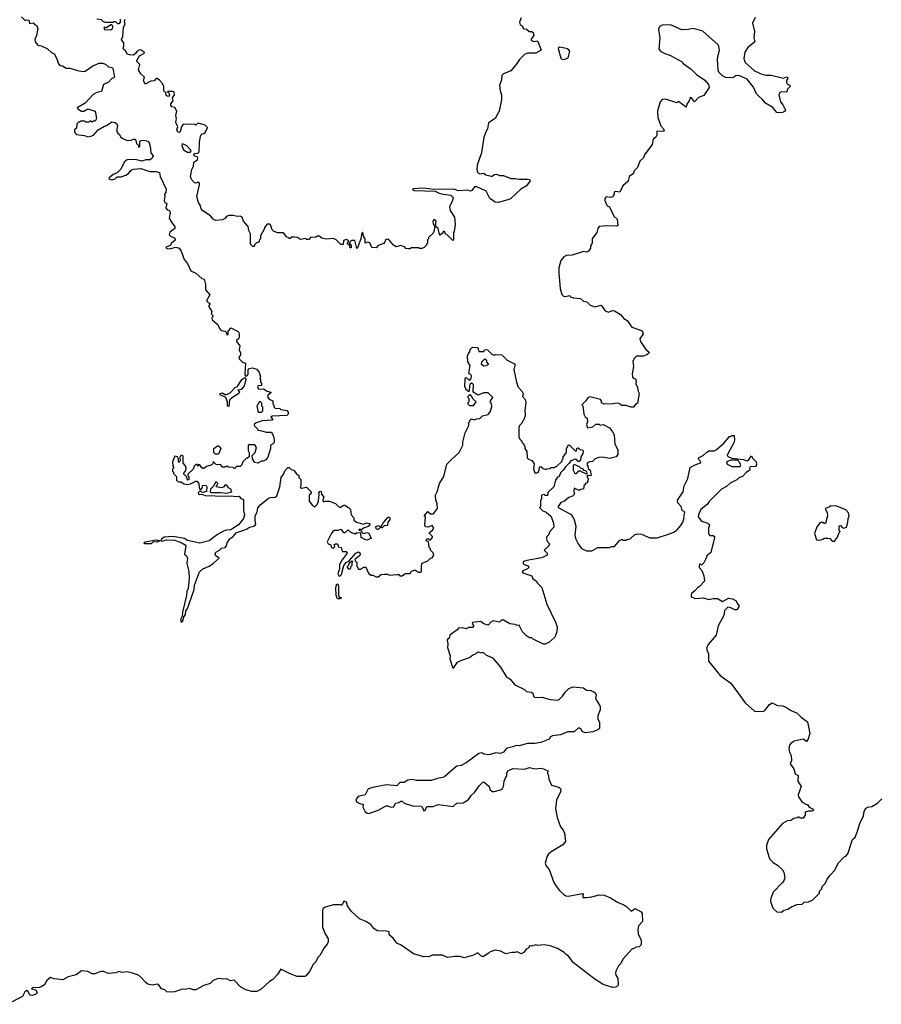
# Model space of a CAD drawing. Extents: x 1985742 to 2252716, y 78271 to 266492.
# Tile 119 of 250: x 2059428 to 2067738, y 182215 to 191708. Entities that reach past the tile are written whole.
import ezdxf

# ---------------------------------------------------------------- set-up
doc = ezdxf.new("R2010")
doc.units = 0

msp = doc.modelspace()

# ---------------------------------------------------------------- linework, layer by layer
at = {"layer": '0CON10XD'}
for points in [[(2059445, 191737.5), (2059481.7, 191701.7), (2059495, 191707.5), (2059515, 191702.5), (2059521.7, 191671.7), (2059557.5, 191677.5), (2059575, 191660), (2059590, 191655), (2059602.5, 191625), (2059590, 191555), (2059573.6, 191516.4), (2059577.5, 191495), (2059603.9, 191463.9), (2059635, 191457.5), (2059695, 191427.5), (2059735, 191392.5), (2059759.3, 191379.3), (2059785, 191330), (2059798.3, 191288.3), (2059815, 191267.5), (2059840, 191265), (2059875, 191240), (2059915, 191242), (2059985, 191217.1), (2060035, 191210), (2060057.7, 191212.3), (2060133.3, 191263.3), (2060195, 191288.1), (2060225, 191288), (2060255, 191278.8), (2060285, 191252.5), (2060315, 191246.7), (2060325, 191237.5), (2060343.3, 191155), (2060312.3, 191137.7), (2060285.5, 191104.5), (2060235, 191082.5), (2060217.5, 191015), (2060173, 191007), (2060135, 190987.5), (2060060, 190905), (2059981.7, 190858.3), (2059990, 190845), (2060025, 190826.7), (2060045, 190826.7), (2060085, 190847.5), (2060157, 190827), (2060167.5, 190755), (2060155, 190730), (2060135, 190730), (2060125, 190720), (2060115, 190730), (2060105, 190730), (2060095, 190720), (2060065, 190720), (2060055, 190730), (2060015, 190730), (2060005, 190720), (2059995, 190720), (2059980, 190705), (2059976.7, 190663.3), (2059957.5, 190645), (2059957.5, 190625), (2059965, 190610), (2059975, 190602.5), (2060051.7, 190591.7), (2060085, 190577.5), (2060115, 190583.8), (2060140, 190595), (2060183.9, 190646.1), (2060245, 190682.5), (2060265, 190686.7), (2060316.7, 190723.3), (2060347.6, 190717.6), (2060366, 190705), (2060372, 190685), (2060363.8, 190655), (2060365, 190630), (2060373.6, 190613.6), (2060387.5, 190605), (2060403.3, 190575), (2060416.4, 190566.4), (2060465, 190543.8), (2060504.2, 190545.8), (2060525, 190558), (2060537, 190557), (2060548.8, 190545), (2060553.3, 190515), (2060572.5, 190495), (2060575, 190480), (2060587.5, 190485), (2060586.7, 190535), (2060596.1, 190543.9), (2060622.9, 190547.1), (2060665, 190536), (2060675, 190522.5), (2060687.5, 190485), (2060692.5, 190425), (2060713.3, 190395), (2060706.6, 190373.4), (2060685, 190356), (2060645, 190358), (2060605, 190342.9), (2060553.6, 190356.4), (2060475, 190360), (2060457.5, 190355), (2060436.7, 190335), (2060403.6, 190266.4), (2060368.3, 190231.7), (2060327.5, 190215), (2060290, 190185), (2060287.5, 190175), (2060316.1, 190163.9), (2060347, 190173), (2060368.3, 190191.7), (2060405, 190192.5), (2060451.7, 190208.3), (2060477.5, 190225), (2060503.6, 190256.4), (2060525, 190267.5), (2060595, 190273.3), (2060683.9, 190243.9), (2060745, 190246.2), (2060776.4, 190236.4), (2060782.5, 190195), (2060838.8, 190075), (2060837, 190043), (2060823.3, 190025), (2060828.8, 190005), (2060820, 189965), (2060825, 189950), (2060847.5, 189935), (2060837.5, 189895), (2060850, 189875), (2060865, 189872.5), (2060875, 189862.5), (2060878, 189845), (2060868.8, 189795), (2060896.7, 189745), (2060923.6, 189713.6), (2060923.3, 189695), (2060875, 189660), (2060870, 189635), (2060881.2, 189621.2), (2060917.5, 189605), (2060928.3, 189591.7), (2060927.7, 189582.3), (2060893.3, 189555), (2060877.8, 189532.2), (2060840, 189515), (2060836.7, 189505), (2060855, 189499.2), (2060885, 189501.4), (2060935, 189514), (2060964.1, 189504.1), (2060984, 189475), (2061012.9, 189395), (2061045, 189356.2), (2061077, 189287), (2061125, 189265.8), (2061185, 189213.8), (2061206.7, 189205), (2061220, 189155), (2061220, 189105), (2061261.2, 189055), (2061233.3, 189005), (2061233.3, 188995), (2061245, 188980), (2061257.5, 188975), (2061260, 188965), (2061250, 188945), (2061280, 188895), (2061273, 188873), (2061290, 188855), (2061290, 188845), (2061280, 188835), (2061282.5, 188815), (2061339.3, 188769.3), (2061355, 188730), (2061370.7, 188710.7), (2061410, 188705), (2061420, 188695), (2061425, 188670), (2061438.3, 188671.7), (2061438.3, 188701.7), (2061465, 188736.7), (2061533.3, 188703.3), (2061543, 188683), (2061543, 188657), (2061540, 188635), (2061520, 188615), (2061520, 188605), (2061550, 188565), (2061543.6, 188526.4), (2061556.2, 188496.2), (2061556.4, 188473.6), (2061540, 188455), (2061547.5, 188435), (2061575, 188407.5), (2061605.9, 188395.9), (2061599.2, 188295), (2061605, 188270), (2061625, 188276.7), (2061632.5, 188295), (2061632, 188335), (2061640, 188345), (2061670.7, 188350.7), (2061715, 188337.5), (2061737, 188307), (2061750, 188265), (2061742.5, 188245), (2061750, 188235), (2061750, 188215), (2061760, 188205), (2061758.3, 188181.7), (2061725, 188177.5), (2061723.3, 188155), (2061735, 188146.7), (2061779.3, 188149.3), (2061815, 188127.5), (2061848.3, 188118.3), (2061848.3, 188111.7), (2061821.7, 188088.3), (2061820, 188065), (2061835, 188050), (2061870, 188035), (2061870, 188005), (2061880, 187995), (2061880, 187975), (2061891.7, 187961.7), (2061935, 187960), (2061945, 187950), (2062005, 187940), (2062017.5, 187925), (2062016.7, 187905), (2062005, 187893.3), (2061863, 187887), (2061850, 187875), (2061870, 187855), (2061861.7, 187848.3), (2061765, 187840), (2061709.3, 187820.7), (2061690, 187805), (2061690, 187795), (2061720, 187765), (2061725, 187750), (2061751.7, 187748.3), (2061805, 187730), (2061855, 187730), (2061875, 187690), (2061882.5, 187665), (2061882.5, 187635), (2061876.4, 187623.6), (2061847.5, 187605), (2061847.5, 187575), (2061820.7, 187489.3), (2061800, 187465), (2061775, 187452.5), (2061758.3, 187451.7), (2061725, 187432.5), (2061695, 187437.5), (2061672.5, 187475), (2061670, 187505), (2061700, 187535), (2061710, 187585), (2061695, 187610), (2061635, 187610), (2061630, 187605), (2061630, 187555), (2061640, 187535), (2061640, 187495), (2061625, 187480), (2061615, 187480), (2061580, 187445), (2061570, 187415), (2061555, 187400), (2061515, 187400), (2061505, 187380), (2061495, 187380), (2061485, 187390), (2061443, 187393), (2061425, 187402.5), (2061405, 187392.5), (2061385, 187393.3), (2061365, 187420), (2061335, 187416.7), (2061321.2, 187421.2), (2061295, 187450), (2061290, 187425), (2061280, 187415), (2061228.3, 187401.7), (2061205, 187382.5), (2061195, 187382.5), (2061180.7, 187390.7), (2061165, 187417.5), (2061151.7, 187418.3), (2061145, 187400), (2061138.3, 187418.3), (2061125, 187420), (2061110, 187405), (2061100, 187375), (2061050, 187325), (2061050, 187315), (2061060, 187305), (2061060, 187275), (2061045, 187270), (2061038.3, 187298.3), (2061010, 187325), (2061010, 187335), (2061028.8, 187361.2), (2061033.3, 187385), (2061027, 187407), (2061003.3, 187433.3), (2061005, 187500), (2060995, 187510), (2060982.5, 187505), (2060970, 187485), (2060977.5, 187465), (2060965, 187440), (2060960, 187445), (2060960, 187475), (2060950, 187495), (2060925, 187500), (2060900, 187445), (2060903.6, 187403.6), (2060910, 187395), (2060910, 187385), (2060900, 187375), (2060900, 187355), (2060910, 187345), (2060911.7, 187331.7), (2060940, 187305), (2060940, 187265), (2060963, 187253), (2060981.7, 187251.7), (2061013, 187233), (2061045, 187227.5), (2061075, 187232.5), (2061125, 187260), (2061135, 187260), (2061156.7, 187235), (2061160, 187195), (2061165, 187182.5), (2061175, 187176.7), (2061188.8, 187195), (2061195, 187220), (2061227, 187217), (2061232.5, 187205), (2061229.1, 187160.9), (2061195, 187151.2), (2061165, 187163.8), (2061148, 187145), (2061151.2, 187135), (2061160.5, 187130.5), (2061185, 187132.9), (2061215, 187121.5), (2061314, 187116), (2061446.7, 187113.3), (2061475, 187118.8), (2061505, 187112), (2061545, 187113.3), (2061562, 187092), (2061580, 187085), (2061587.5, 187075), (2061587.5, 186975), (2061596.7, 186935), (2061585, 186897.5), (2061538.3, 186838.3)], [(2060396.7, 191715), (2060397.5, 191685), (2060385, 191667.5), (2060375, 191667.5), (2060355, 191687.5), (2060333, 191687), (2060325, 191680), (2060255, 191680), (2060235, 191687.5), (2060217, 191707), (2060170, 191715)], [(2060488, 191368), (2060463.3, 191375), (2060451.4, 191405), (2060429.2, 191425), (2060424.3, 191435), (2060432.5, 191455), (2060432.5, 191485), (2060410, 191515), (2060421.2, 191545), (2060428, 191635), (2060443.8, 191665), (2060438.8, 191695), (2060443.3, 191715)], [(2064264.2, 191725), (2064249.2, 191685), (2064255, 191657.5), (2064275.9, 191645.9), (2064285, 191624), (2064316, 191616), (2064342.5, 191595), (2064365, 191596), (2064380.8, 191585), (2064385.5, 191554.5), (2064358.3, 191518.3), (2064365, 191507.5), (2064385, 191496.7), (2064415, 191503.3), (2064425, 191497.5), (2064457, 191413), (2064405, 191386.2), (2064325, 191385.7), (2064297.4, 191372.6), (2064249.4, 191325), (2064215.8, 191275), (2064165, 191216.2), (2064092.5, 191185), (2064079.3, 191170.7), (2064075, 191130), (2064056, 191075), (2064062, 191025), (2064074.3, 190985), (2064074.4, 190935), (2064053.5, 190826.5), (2064013.6, 190756.4), (2063949.2, 190715), (2063938.8, 190655), (2063925.5, 190634.5), (2063904.3, 190575), (2063881.9, 190425), (2063840.8, 190305), (2063835.9, 190265.9), (2063843.3, 190235), (2063865, 190223.3), (2063905, 190230), (2063923.8, 190213.8), (2063975, 190198.8), (2063985, 190198.8), (2064007.5, 190215), (2064027.5, 190217.5), (2064055, 190206.7), (2064093.6, 190206.4), (2064165, 190177.5), (2064205, 190177.5), (2064245, 190169.2), (2064325, 190171.2), (2064345, 190166.7), (2064352.5, 190155), (2064316.7, 190105), (2064260, 190075), (2064165.4, 189984.6), (2064145, 189974.2), (2064045, 189945.8), (2064015, 189950), (2063962.5, 189985), (2063926.4, 190056.4), (2063835, 190097.5), (2063815, 190096.7), (2063788.3, 190061.7), (2063775, 190056), (2063745, 190064), (2063658.3, 190058.3), (2063615, 190073.8), (2063425, 190072), (2063315, 190084.4), (2063222.9, 190077.1), (2063217.5, 190075), (2063223.3, 190065), (2063235, 190062.2), (2063435, 190054.2), (2063474.4, 190034.4), (2063512.5, 190027.5), (2063585, 190016), (2063607.5, 189995), (2063602.5, 189965), (2063572.5, 189905), (2063579.3, 189869.3), (2063622.5, 189805), (2063626.7, 189735), (2063617.5, 189665), (2063610, 189655), (2063610, 189585), (2063605, 189580), (2063548.3, 189638.3), (2063535, 189640), (2063528.3, 189658.3), (2063515, 189670), (2063508.3, 189651.7), (2063481.7, 189631.7), (2063475, 189640), (2063463.3, 189695), (2063438.3, 189718.3), (2063443.3, 189765), (2063425, 189782.5), (2063413.3, 189765), (2063415, 189740), (2063430, 189715), (2063422.5, 189665), (2063415, 189650), (2063371.7, 189608.3), (2063370, 189595), (2063360, 189585), (2063360, 189555), (2063350, 189545), (2063350, 189535), (2063328.3, 189511.7), (2063305, 189502.5), (2063283, 189503), (2063275, 189510), (2063205, 189510), (2063191.7, 189498.3), (2063175, 189497.5), (2063153, 189503), (2063138.3, 189518.3), (2063105, 189530), (2063058.3, 189518.3), (2063033.6, 189533.6), (2062985, 189592.5), (2062965, 189590), (2062951.7, 189578.3), (2062950, 189565), (2062938.3, 189551.7), (2062885, 189530), (2062865, 189510), (2062825, 189512.5), (2062805, 189557.5), (2062785, 189562.5), (2062760, 189555), (2062760, 189595), (2062746.1, 189616.1), (2062735, 189660), (2062725, 189640), (2062720, 189605), (2062685, 189507.5), (2062678.3, 189501.7), (2062660.7, 189580.7), (2062630, 189580), (2062611.7, 189568.3), (2062610, 189555), (2062625, 189530), (2062625, 189510), (2062615, 189510), (2062608.3, 189538.3), (2062590, 189545), (2062590, 189555), (2062600, 189565), (2062598.3, 189578.3), (2062575, 189587.5), (2062555, 189580), (2062550, 189575), (2062548.3, 189541.7), (2062525, 189540), (2062480, 189585), (2062455, 189597.5), (2062385, 189592.5), (2062342.5, 189602.5), (2062315, 189622.5), (2062298.3, 189621.7), (2062285, 189610), (2062233, 189607), (2062215, 189590), (2062195, 189590), (2062185, 189600), (2062135, 189590), (2062107, 189607), (2062075, 189612.5), (2062045, 189610), (2062035, 189600), (2062025, 189600), (2062018.3, 189608.3), (2062005, 189610), (2061971.7, 189651.7), (2061915, 189652.5), (2061875, 189670), (2061863, 189683), (2061845, 189730), (2061837, 189737), (2061815, 189737.5), (2061790, 189705), (2061790, 189695), (2061750, 189625), (2061750, 189595), (2061740, 189585), (2061738.3, 189571.7), (2061728.3, 189561.7), (2061711.7, 189558.3), (2061691.7, 189538.3), (2061688.3, 189521.7), (2061675, 189520), (2061652.5, 189545), (2061652.5, 189645), (2061637.5, 189675), (2061632.5, 189715), (2061587.5, 189765), (2061573, 189803), (2061553, 189813), (2061525, 189811.2), (2061485, 189821.4), (2061445, 189820), (2061425.9, 189814.1), (2061405, 189790), (2061385, 189778.8), (2061315, 189772), (2061294, 189785), (2061267.5, 189817.5), (2061195, 189866.2), (2061178.8, 189885), (2061172, 189915), (2061150.8, 189945), (2061135.8, 190005), (2061163.3, 190115), (2061161.7, 190131.7), (2061145, 190141.2), (2061125, 190133.3), (2061115, 190136.7), (2061085, 190166.7), (2061075.7, 190195), (2061088.5, 190265), (2061104.4, 190295), (2061106.9, 190333.1), (2061125, 190347.5), (2061142.3, 190357.7), (2061146.4, 190376.4), (2061143, 190383), (2061112.5, 190395), (2061103, 190407), (2061113, 190417), (2061145, 190420), (2061160, 190435), (2061163.3, 190525), (2061172.5, 190585), (2061180, 190605), (2061205, 190610), (2061215, 190620), (2061238.3, 190668.3), (2061215, 190690), (2061163, 190707), (2061143, 190707), (2061125, 190690), (2061117.5, 190697.5), (2061005, 190700), (2060987.5, 190675), (2060975, 190627.5), (2060965, 190622), (2060954, 190625), (2060944.3, 190645), (2060954, 190675), (2060932.3, 190717.7), (2060941.2, 190755), (2060934.2, 190785), (2060943.8, 190825), (2060925, 190862.5), (2060895, 190866.7), (2060884.3, 190885), (2060885, 190896.7), (2060907.5, 190925), (2060900, 190955), (2060920, 190985), (2060918.3, 191008.3), (2060905, 191017.5), (2060855, 191017.5), (2060851.7, 191011.7), (2060868.3, 190998.3), (2060872.5, 190985), (2060861.7, 190968.3), (2060845, 190973.3), (2060837.5, 190995), (2060840, 191005), (2060825, 191012.5), (2060816.7, 191025), (2060816.4, 191066.4), (2060802.5, 191095), (2060775, 191126.7), (2060755, 191140), (2060745, 191140), (2060725, 191120), (2060693, 191117), (2060645, 191090), (2060635, 191090), (2060622.5, 191125), (2060630, 191155), (2060597, 191187), (2060573.8, 191225), (2060587, 191277), (2060557.5, 191305), (2060557.5, 191315), (2060581.7, 191358.3), (2060630, 191385), (2060627.5, 191395), (2060600, 191415), (2060583.6, 191416.4), (2060560, 191405), (2060547.5, 191385), (2060525, 191366.7), (2060488, 191368)], [(2066521.9, 191728.1), (2066494, 191675), (2066516, 191595), (2066509.2, 191535), (2066517.5, 191495), (2066449.1, 191440.9), (2066422.5, 191395), (2066413.1, 191335), (2066424.3, 191295), (2066515, 191215.7), (2066585, 191183.5), (2066625, 191174.4), (2066675, 191173.3), (2066795, 191143.8), (2066825, 191157.5), (2066840, 191145), (2066823.6, 191126.4), (2066823.6, 191103.6), (2066830.7, 191090.7), (2066857.5, 191075), (2066855, 191060), (2066830, 191035), (2066825, 191010), (2066775, 191013.3), (2066757.5, 191005), (2066750, 190985), (2066765, 190917.5), (2066788, 190888), (2066812, 190835), (2066805.4, 190824.6), (2066786.2, 190815), (2066745, 190808.8), (2066728.6, 190815), (2066715, 190832.5)], [(2060305, 191612), (2060323.3, 191625), (2060326.7, 191635), (2060326, 191646), (2060315, 191660), (2060305, 191660), (2060265, 191630), (2060245, 191637.5), (2060238.3, 191631.7), (2060245, 191613.3), (2060305, 191612)], [(2066715, 190832.5), (2066691.5, 190861.5), (2066622.3, 190902.3), (2066585.9, 190945.9), (2066555, 190970), (2066533.5, 190995), (2066506.5, 191056.5), (2066445, 191135.5), (2066365, 191170.9), (2066335, 191168.5), (2066305, 191147.7), (2066235, 191152.2), (2066206, 191166), (2066171.1, 191201.1), (2066163.5, 191225), (2066159.1, 191325), (2066162.7, 191365), (2066176.7, 191415), (2066171.7, 191451.7), (2066163.8, 191465), (2066015, 191597.5), (2065925, 191624.4), (2065875.9, 191614.1), (2065815, 191611.2), (2065705, 191660), (2065625, 191656.7), (2065605, 191647.5), (2065593.9, 191636.1), (2065587.5, 191615), (2065600, 191535), (2065592.5, 191425), (2065612.7, 191402.7), (2065644.4, 191384.4), (2065705, 191362), (2065810, 191305), (2065827.5, 191285), (2065905, 191230), (2065955, 191181.2), (2066036.7, 191125), (2066072.5, 191085), (2066077.5, 191055), (2066025, 190977.5), (2065975, 190956.7), (2065935, 190917.5), (2065905.7, 190955.7), (2065895, 190957.5), (2065883.8, 190925), (2065862, 190895), (2065856.4, 190863.6), (2065785, 190917.5), (2065775, 190917.5), (2065765, 190907.5), (2065655, 190943.3), (2065625, 190937.5), (2065605, 190917.5), (2065580, 190825), (2065583.3, 190765), (2065610, 190685), (2065637.5, 190655), (2065642.5, 190635), (2065625, 190628.8), (2065573.3, 190635), (2065571.9, 190595), (2065562.8, 190577.2), (2065537.1, 190555), (2065526.3, 190503.7), (2065453.8, 190405), (2065444.3, 190375.7), (2065410, 190345), (2065387, 190283), (2065352.4, 190247.6), (2065346.2, 190225), (2065305.6, 190195), (2065297.3, 190152.7), (2065243.8, 190105), (2065216, 190044), (2065175, 190052.5), (2065162.5, 190045), (2065162.5, 190025), (2065145, 190000), (2065125, 189992.5), (2065085, 189998.8), (2065072, 189985), (2065072, 189965), (2065086.7, 189925), (2065095, 189913.3), (2065117.5, 189905), (2065158.8, 189815), (2065190, 189785), (2065195, 189723.3), (2065185, 189716.7), (2065095, 189721.2), (2065017.5, 189715), (2065003.8, 189695), (2064993.3, 189655), (2064948.8, 189595), (2064947.5, 189555), (2064933.6, 189526.4), (2064932.5, 189505), (2064913.3, 189475), (2064895, 189466), (2064865, 189474), (2064755, 189438.8), (2064700, 189435), (2064675, 189422.5), (2064646.7, 189385), (2064626.2, 189315), (2064626, 189265), (2064640, 189115), (2064655, 189060), (2064673, 189043), (2064685, 189040), (2064735, 189047.5), (2064740, 189035), (2064770, 189025), (2064835, 189020), (2064865, 188993.3), (2064898.3, 188988.3), (2064925, 188957.5), (2064938.3, 188951.7), (2064975, 188940), (2065035, 188956.7), (2065075, 188900), (2065105, 188888.8), (2065145, 188903.3), (2065165, 188902.5), (2065222.5, 188865), (2065255, 188827.5), (2065285, 188807.5), (2065332.5, 188745), (2065425, 188712.5), (2065435, 188700), (2065440, 188675), (2065410, 188635), (2065414, 188605), (2065468.1, 188528.1), (2065496.2, 188505), (2065497.5, 188495), (2065475, 188476.7), (2065440, 188465), (2065375, 188463.3), (2065356.2, 188445), (2065342, 188415), (2065348.8, 188365), (2065336.2, 188295), (2065337, 188267), (2065345, 188252.5), (2065367, 188247), (2065372.5, 188225), (2065370, 188195), (2065387.5, 188165), (2065393, 188123), (2065402.5, 188105), (2065385, 188010), (2065363.6, 187996.4), (2065346.1, 187973.9), (2065325, 187971.2), (2065278.3, 187988.3), (2065235, 187987.5), (2065205, 188007.5), (2065185, 188012.5), (2065153, 188003), (2065065, 188002.5), (2065040, 188015), (2065040, 188035), (2065030, 188045), (2064925, 188073.3), (2064906.7, 188063.3), (2064885, 188030), (2064850, 187995), (2064860, 187985), (2064867.5, 187905), (2064880.7, 187880.7), (2064900, 187865), (2064902.5, 187835), (2064893.3, 187805), (2064905, 187773.3), (2064955, 187783.3), (2064985, 187807.5), (2065015, 187810), (2065025, 187800), (2065055, 187803.8), (2065115, 187772.5), (2065146.1, 187736.1), (2065162.5, 187705), (2065167, 187617), (2065195, 187560), (2065197.5, 187515), (2065180, 187495), (2065115, 187478.8), (2065049.7, 187489.7), (2065012.5, 187487.5), (2064976.4, 187473.6), (2064951.2, 187448.8), (2064923.9, 187446.1), (2064904.1, 187435.9), (2064898.3, 187418.3), (2064907.5, 187405), (2064911.7, 187381.7), (2064930, 187365), (2064940, 187315), (2064915, 187310), (2064901.7, 187318.3), (2064900, 187295), (2064910, 187285), (2064907.5, 187255), (2064895, 187240), (2064880, 187235), (2064880, 187225), (2064870, 187215), (2064868.3, 187191.7), (2064858.3, 187181.7), (2064835, 187180), (2064825, 187170), (2064775, 187190), (2064772.5, 187155), (2064780, 187135), (2064760, 187115), (2064725, 187100), (2064683.6, 187066.4), (2064647, 187053), (2064620, 187015), (2064620, 187005), (2064740.7, 186940.7), (2064762.5, 186915), (2064776.4, 186886.4), (2064790, 186825), (2064783.3, 186735), (2064790.7, 186700.7), (2064812.5, 186655), (2064845, 186610), (2064895, 186587.5), (2064945, 186587.5), (2065005, 186620), (2065115, 186620), (2065135, 186630), (2065165, 186630), (2065215, 186690), (2065228.3, 186691.7), (2065235, 186700), (2065245, 186690), (2065275, 186690), (2065283, 186697), (2065315, 186702.5), (2065360, 186745), (2065385, 186752.5), (2065425, 186747.5), (2065503.6, 186713.6), (2065576.4, 186713.6), (2065676.4, 186743.6), (2065735, 186767.5), (2065765, 186787.5), (2065805, 186832.5), (2065822.5, 186865), (2065837.5, 186905), (2065832.5, 186915), (2065843.3, 186953.3), (2065835, 186966.7), (2065817.5, 186975), (2065806.1, 187016.1), (2065775, 187050), (2065773.3, 187075), (2065826.7, 187155), (2065837.5, 187215), (2065872.5, 187285), (2065895, 187390), (2065942.3, 187417.7), (2065992.5, 187435), (2065996.7, 187445), (2065970, 187475), (2065982.3, 187487.7), (2066020, 187505), (2066055, 187540), (2066075, 187550), (2066125, 187552.5), (2066145, 187562.5), (2066220, 187625), (2066275, 187690), (2066285, 187690), (2066295, 187700), (2066318.3, 187698.3), (2066322.5, 187655), (2066315, 187630), (2066258.3, 187521.7), (2066252.5, 187505), (2066262.5, 187495), (2066295, 187480), (2066405, 187469.1), (2066445, 187455.6), (2066458.3, 187461.7), (2066485, 187502.5), (2066498.4, 187478.4), (2066531.4, 187445), (2066533.8, 187416.2), (2066525, 187400), (2066473, 187397), (2066467.5, 187385), (2066470, 187365), (2066435, 187342.5), (2066400, 187305), (2066365, 187292.5), (2066345, 187273.3), (2066279.3, 187240.7), (2066243.6, 187206.4), (2066195, 187183.3), (2066077.3, 187062.7), (2066056.6, 187033.4), (2065997.5, 186985), (2065976.7, 186945), (2065972.5, 186915), (2066002.3, 186872.3), (2066055, 186858.8), (2066076.7, 186845), (2066080, 186835), (2066070, 186805), (2066071.4, 186751.4), (2066085, 186736.2), (2066117.5, 186735), (2066130, 186725), (2066130, 186715), (2066095, 186570), (2066055, 186540), (2066050, 186515), (2066025, 186470), (2066005, 186450), (2065995, 186460), (2065985, 186460), (2065980, 186445), (2065982.5, 186425), (2066007, 186397), (2066026.4, 186346.4), (2066032.5, 186295), (2065985, 186242.5), (2065967, 186233), (2065939.3, 186200.7), (2065910.7, 186179.3), (2065902.5, 186165), (2065902.5, 186145), (2065947, 186127), (2066023.6, 186133.6), (2066075, 186118.8), (2066116.8, 186126.8), (2066157.1, 186127.1), (2066205, 186100), (2066265, 186130.6), (2066302.5, 186125), (2066336.6, 186106.6), (2066350, 186075), (2066366.2, 186055), (2066342.7, 186017.3), (2066325, 186017.5), (2066285, 186037.8), (2066256, 186044), (2066226.7, 186013.3), (2066218.8, 185965), (2066163.3, 185865), (2066143.3, 185775), (2066067.5, 185685), (2066053.3, 185655), (2066053.6, 185633.6), (2066071.2, 185595), (2066071.2, 185525), (2066184.1, 185384.1), (2066285, 185310), (2066425, 185122.5), (2066515, 185040), (2066595, 185037.5), (2066613.6, 185046.4), (2066660, 185105), (2066685, 185123.3), (2066735, 185097.5), (2066785, 185093.3), (2066815, 185083.3), (2066861.7, 185051.7), (2066925, 185022.5), (2066965, 184982.5), (2067027, 184937), (2067048.8, 184825), (2067030, 184765), (2067015, 184747.5), (2066983, 184773), (2066898.3, 184751.7), (2066865, 184730), (2066853.3, 184715), (2066847, 184677), (2066852.5, 184645), (2066867.5, 184615), (2066872.5, 184565), (2066860, 184535), (2066894, 184485), (2066908, 184438), (2066935, 184422.5), (2066933.8, 184365), (2066963.3, 184315), (2066936.2, 184235), (2066938.8, 184215), (2066973.6, 184163.6), (2067015, 184140), (2067025, 184140), (2067042.5, 184115), (2067080, 184095), (2067082.5, 184085), (2067065, 184078), (2067035, 184078.8), (2067003.6, 184066.4), (2067001.7, 184038.3), (2066985, 184010), (2066955, 184010), (2066945, 184020), (2066935, 184020), (2066927, 184013), (2066895, 184007.5), (2066865, 183987.5), (2066830, 183985), (2066785, 183958.8), (2066650, 183805), (2066630, 183745), (2066630, 183715), (2066655, 183630), (2066663.6, 183613.6), (2066695, 183582.5), (2066735, 183557.5), (2066785, 183512.5), (2066797.5, 183487.5), (2066806, 183435), (2066796.7, 183405), (2066782.5, 183385), (2066693.9, 183296.1), (2066670.7, 183239.3), (2066667.5, 183205), (2066685, 183160), (2066695, 183140), (2066730, 183105), (2066775, 183102.5), (2066797.1, 183122.9), (2066837, 183133), (2066870, 183155), (2066923, 183177), (2066975, 183180), (2066995, 183200), (2067035, 183203.3), (2067075, 183220), (2067140, 183285), (2067140, 183305), (2067160, 183325), (2067170, 183355), (2067195, 183380), (2067215, 183420), (2067245, 183460), (2067287.5, 183505), (2067325, 183577.5), (2067375, 183632.5), (2067395, 183642.5), (2067416.2, 183665), (2067460, 183805), (2067485, 183827.5), (2067506, 183875), (2067531.2, 183958.8), (2067567.3, 184032.7), (2067571.2, 184075), (2067585.9, 184104.1), (2067604.2, 184115.8), (2067645, 184123.1), (2067700, 184155), (2067743.7, 184196.3)], [(2064675, 191324.2), (2064718.3, 191341.7), (2064732.5, 191405), (2064715, 191427.8), (2064635, 191442.5), (2064622.5, 191435), (2064623, 191417), (2064647.7, 191337.7), (2064657.3, 191327.3), (2064675, 191324.2)], [(2061045, 190431.9), (2061075, 190432.5), (2061080, 190445), (2061076.2, 190455), (2061041.2, 190491.2), (2061015, 190506.2), (2060995, 190510), (2060991.2, 190495), (2061007.1, 190455), (2061045, 190431.9)], [(2061538.3, 186838.3), (2061465, 186788.6), (2061422.4, 186787.6), (2061400.1, 186779.9), (2061336.5, 186743.5), (2061255, 186683.5), (2061165, 186660.8), (2061045, 186688), (2061015.8, 186705.8), (2060905.5, 186725.5), (2060822.4, 186717.6), (2060793.3, 186695), (2060787.5, 186685), (2060800.8, 186680.8), (2060845, 186691.9), (2060925, 186691.4), (2060955, 186675.8), (2060985, 186669.2), (2061025, 186646.2), (2061028.8, 186635), (2061017.5, 186555), (2061035, 186540), (2061045.7, 186515), (2061041.2, 186465), (2061058.3, 186388.3), (2061061.2, 186325), (2061052.5, 186225), (2061040, 186195), (2061036.2, 186155), (2060996.5, 185995), (2060993.3, 185956.7), (2060982.9, 185932.9), (2060982.2, 185902.2), (2060995, 185902.5), (2061003.1, 185915), (2061007.1, 185942.9), (2061026.4, 185973.6), (2061030, 186010), (2061047.3, 186032.7), (2061062.9, 186075), (2061108.9, 186215), (2061115, 186257.5), (2061163.3, 186385), (2061195, 186412.5), (2061255, 186440), (2061292.5, 186465), (2061350, 186515), (2061318.3, 186538.3), (2061313.3, 186555), (2061320, 186575), (2061356, 186594), (2061375, 186612.5), (2061409.3, 186620.7), (2061422.5, 186635), (2061427.5, 186665), (2061455, 186703.3), (2061490.9, 186729.1), (2061515, 186759.4), (2061614.4, 186795.6), (2061644.4, 186815.6), (2061685.4, 186824.6), (2061700, 186835), (2061704.3, 186845), (2061697.8, 186875), (2061698.6, 186925), (2061714.2, 186955), (2061725, 187000), (2061745, 187026.2), (2061826.7, 187095), (2061845, 187102), (2061890, 187105), (2061908.3, 187118.3), (2061936.7, 187205), (2061950, 187295), (2061975, 187330), (2061985, 187360), (2062015, 187390), (2062025, 187390), (2062045, 187370), (2062070, 187365), (2062101.7, 187321.7), (2062118.3, 187318.3), (2062120, 187295), (2062140, 187275), (2062140, 187215), (2062131.7, 187201.7), (2062145, 187190), (2062195, 187200), (2062240, 187155), (2062240, 187145), (2062220, 187125), (2062220, 187065), (2062252.5, 187025), (2062275, 187012.5), (2062297, 187033), (2062309.2, 187065), (2062317.5, 187135), (2062313.9, 187146.1), (2062325, 187162.5), (2062335, 187160), (2062337.5, 187135), (2062360, 187105), (2062350, 187075), (2062355, 187060), (2062375, 187067.5), (2062415, 187066.7), (2062475, 187042.5), (2062508.3, 187008.3), (2062521.7, 187008.3), (2062555, 187027.5), (2062565, 187027.5), (2062600, 187005), (2062617.5, 186985), (2062623, 186933), (2062650, 186905), (2062651.7, 186881.7), (2062675, 186862.5), (2062745, 186843.8), (2062775, 186856.2), (2062800, 186850), (2062803.3, 186835), (2062788.8, 186821.2), (2062745, 186806.7), (2062725, 186790), (2062705, 186797.5), (2062700, 186785), (2062725, 186780), (2062731.7, 186761.7), (2062743, 186753), (2062775, 186762.5), (2062796, 186756), (2062817.5, 186705), (2062775, 186690), (2062755, 186696), (2062720, 186715), (2062718.3, 186758.3), (2062675, 186760), (2062668.3, 186751.7), (2062655, 186750), (2062617.5, 186767.5), (2062595, 186790), (2062565, 186760), (2062555, 186760), (2062536.4, 186786.4), (2062525, 186792.5), (2062495, 186783.3), (2062465, 186783.3), (2062447.5, 186775), (2062432.5, 186752.5), (2062392.5, 186675), (2062403.3, 186653.3), (2062430, 186645), (2062431.7, 186621.7), (2062455, 186613.3), (2062467.5, 186625), (2062460, 186645), (2062475, 186656), (2062490, 186655), (2062500, 186645), (2062500, 186625), (2062528.3, 186618.3), (2062533, 186593), (2062541.7, 186581.7), (2062575, 186580), (2062587.5, 186565), (2062538.1, 186501.9), (2062512.5, 186455), (2062511.4, 186415), (2062495.8, 186365), (2062505, 186346.2), (2062515, 186344.2), (2062531.7, 186358.3), (2062552.7, 186447.3), (2062575, 186473.3), (2062603.3, 186486.7), (2062670, 186565), (2062695, 186576.2), (2062712.5, 186565), (2062707, 186543), (2062660, 186505), (2062661.7, 186491.7), (2062680, 186475), (2062680, 186435), (2062690, 186425), (2062691.7, 186411.7), (2062715, 186410), (2062745, 186430), (2062765, 186430), (2062791.7, 186371.7), (2062815, 186352.5), (2062835, 186352.5), (2062865, 186337.5), (2062885, 186337.5), (2062915, 186360), (2062945, 186362.5), (2062975, 186362.5), (2062995, 186352.5), (2063065, 186360), (2063085, 186357.5), (2063095, 186347.5), (2063115, 186347.5), (2063145, 186367.5), (2063195, 186370), (2063205, 186390), (2063235, 186400), (2063245, 186400), (2063275, 186380), (2063295, 186380), (2063301.7, 186388.3), (2063303.3, 186445), (2063310.7, 186469.3), (2063365, 186490), (2063390, 186515), (2063405, 186520), (2063422.5, 186545), (2063417, 186567), (2063390, 186595), (2063390, 186605), (2063378.3, 186618.3), (2063370, 186675), (2063347.5, 186685), (2063355, 186702.5), (2063371.7, 186701.7), (2063385, 186690), (2063410, 186715), (2063410, 186725), (2063380, 186755), (2063380, 186765), (2063410, 186785), (2063422.5, 186805), (2063405, 186830), (2063363.6, 186816.4), (2063340, 186820), (2063333.8, 186833.8), (2063340, 186915), (2063330, 186925), (2063365, 186967.5), (2063390, 186945), (2063420, 186945), (2063456.7, 186995), (2063453, 187043), (2063440, 187075), (2063437.5, 187125), (2063452.5, 187155), (2063476.7, 187235), (2063517.5, 187305), (2063548.3, 187421.7), (2063590.7, 187469.3), (2063667.5, 187535), (2063702.5, 187605), (2063702.5, 187635), (2063722.5, 187725), (2063760, 187795), (2063760, 187825), (2063770, 187835), (2063770, 187845), (2063785, 187860), (2063815, 187850), (2063835, 187860), (2063865, 187862.5), (2063891.7, 187888.3), (2063945, 187902.5), (2063967.5, 187935), (2063981.7, 187978.3), (2063977, 188007), (2063970, 188015), (2063970, 188035), (2063990, 188065), (2063945, 188110), (2063905, 188110), (2063845, 188087.5), (2063807.5, 188115), (2063802.5, 188125), (2063806, 188186), (2063798, 188198), (2063785, 188202.5), (2063767.5, 188192.5), (2063758.3, 188121.7), (2063731.7, 188141.7), (2063730, 188155), (2063720, 188165), (2063723, 188247), (2063735, 188260), (2063765, 188230), (2063781.2, 188248.8), (2063786.7, 188275), (2063778.8, 188288.8), (2063758.3, 188298.3), (2063773.6, 188373.6), (2063748.3, 188408.3), (2063746.4, 188463.6), (2063755, 188490), (2063770, 188505), (2063773, 188527), (2063795, 188550), (2063838.3, 188548.3), (2063850, 188535), (2063855, 188510), (2063905, 188510), (2063910, 188525), (2063925, 188530), (2063940, 188525), (2063980, 188485), (2064003, 188473), (2064015, 188480), (2064077, 188477), (2064130, 188425), (2064206.1, 188386.1), (2064193.8, 188335), (2064218, 188215), (2064236.7, 188165), (2064272.5, 188125), (2064282.5, 188105), (2064277.5, 188075), (2064302.5, 188045), (2064310, 188015), (2064300, 187945), (2064302.5, 187895), (2064297.5, 187865), (2064267.5, 187815), (2064247.5, 187795), (2064242.5, 187775), (2064242.5, 187685), (2064250, 187665), (2064270, 187645), (2064270, 187635), (2064290, 187615), (2064290, 187605), (2064300, 187595), (2064300, 187575), (2064320, 187545), (2064323, 187483), (2064335, 187470), (2064368.3, 187458.3), (2064390, 187425), (2064382.5, 187375), (2064395, 187340), (2064415, 187340), (2064430, 187350), (2064437.5, 187365), (2064440, 187395), (2064445, 187397.5), (2064455, 187400), (2064475, 187380), (2064505, 187370), (2064513, 187377), (2064545, 187380), (2064555, 187390), (2064585, 187390), (2064595, 187400), (2064605, 187400), (2064658.3, 187451.7), (2064660, 187465), (2064670, 187475), (2064670, 187495), (2064690, 187515), (2064690, 187525), (2064700, 187535), (2064700, 187575), (2064721.7, 187608.3), (2064728.3, 187608.3), (2064785, 187550), (2064798.3, 187551.7), (2064801.7, 187578.3), (2064815, 187580), (2064821.7, 187571.7), (2064833, 187563), (2064855, 187560), (2064862.5, 187545), (2064860, 187525), (2064840, 187495), (2064835, 187457.5), (2064825, 187447.5), (2064815, 187447.5), (2064798.3, 187468.3), (2064785, 187470), (2064743.6, 187456.4), (2064728.3, 187431.7), (2064691.7, 187398.3), (2064675, 187370), (2064645, 187340), (2064630, 187305), (2064613.6, 187296.4), (2064595, 187270), (2064580, 187205), (2064521.7, 187148.3), (2064518.3, 187121.7), (2064495, 187120), (2064485, 187130), (2064460, 187125), (2064460, 187085), (2064450, 187075), (2064450, 187015), (2064440, 187005), (2064471.7, 186971.7), (2064505, 186960), (2064555, 186917.5), (2064577.5, 186855), (2064580, 186815), (2064540, 186775), (2064532.5, 186745), (2064512.5, 186725), (2064510, 186715), (2064512.5, 186685), (2064537.5, 186655), (2064532.5, 186635), (2064487.5, 186595), (2064516.2, 186566.2), (2064514.5, 186545), (2064465, 186518.4), (2064317.5, 186495), (2064287.5, 186485), (2064282.5, 186475), (2064282.5, 186465), (2064292.5, 186455), (2064332.2, 186442.2), (2064337.1, 186425), (2064325, 186412.9), (2064280, 186395), (2064274, 186385), (2064281.2, 186375), (2064366.1, 186346.1), (2064377.1, 186317.1), (2064409.5, 186299.5), (2064423.3, 186275), (2064462.5, 186235), (2064512, 186072), (2064595, 185900), (2064610, 185855), (2064607.5, 185805), (2064590, 185755), (2064530, 185705), (2064495, 185687.5), (2064478.3, 185688.3), (2064380, 185735), (2064367, 185747), (2064345, 185750), (2064315, 185767.5), (2064277, 185807), (2064245, 185870), (2064225, 185867.5), (2064206.4, 185876.4), (2064155, 185882.5), (2064095, 185917.5), (2064075, 185917.5), (2064055, 185900), (2063995, 185912.5), (2063971.2, 185898.8), (2063945, 185870), (2063903.9, 185883.9), (2063875, 185907.5), (2063795, 185897.5), (2063790, 185885), (2063806.7, 185865), (2063795, 185847.5), (2063755, 185846.7), (2063734.2, 185834.2), (2063695, 185846.2), (2063658.3, 185841.7), (2063647.5, 185825), (2063577.5, 185775), (2063570, 185745), (2063550, 185730), (2063557.3, 185687.3), (2063553.8, 185655), (2063579.4, 185575), (2063575.8, 185545), (2063605, 185457.5), (2063615, 185462.5), (2063650, 185515), (2063681.2, 185528.8)], [(2063905, 188367.5), (2063880, 188385), (2063885, 188410), (2063915, 188440), (2063930, 188425), (2063930, 188405), (2063950, 188385), (2063925, 188370), (2063905, 188367.5)], [(2061445, 187980), (2061433, 187983), (2061433.3, 188025), (2061416, 188066), (2061362.5, 188092.5), (2061362.5, 188105), (2061385, 188111.2), (2061406.1, 188096.1), (2061423, 188093), (2061458.8, 188111.2), (2061505, 188162.5), (2061528.8, 188171.2), (2061571.2, 188238.8), (2061597.5, 188257.5), (2061605, 188252.5), (2061608.1, 188235), (2061592.8, 188177.2), (2061565, 188142.5), (2061532.5, 188137.5), (2061547, 188117), (2061542.5, 188105), (2061471.1, 188058.9), (2061451.2, 188038.8), (2061445, 187980)], [(2063805, 187990), (2063830, 188025), (2063800, 188050), (2063785, 188080), (2063775, 188090), (2063765, 188090), (2063750, 188075), (2063750, 188065), (2063760, 188055), (2063760, 188025), (2063750, 188015), (2063750, 188005), (2063765, 187990), (2063805, 187990)], [(2061755, 187920), (2061731.7, 187921.7), (2061717.5, 187985), (2061745, 188030), (2061760, 188015), (2061760, 187985), (2061770, 187975), (2061770, 187935), (2061755, 187920)], [(2061345, 187520), (2061315, 187520), (2061300, 187535), (2061300, 187575), (2061335, 187600), (2061345, 187600), (2061367.5, 187575), (2061345, 187520)], [(2064895, 187330), (2064900, 187335), (2064898.3, 187348.3), (2064888.3, 187358.3), (2064871.7, 187361.7), (2064858.3, 187378.3), (2064841.7, 187381.7), (2064828.3, 187398.3), (2064775, 187420), (2064765, 187410), (2064766.7, 187365), (2064781.7, 187331.7), (2064798.3, 187331.7), (2064821.7, 187358.3), (2064835, 187360), (2064841.7, 187351.7), (2064895, 187330)], [(2066375, 187400), (2066382.5, 187415), (2066366.9, 187446.9), (2066350.8, 187460.8), (2066285, 187461.9), (2066243.3, 187445), (2066252.3, 187422.3), (2066295, 187400), (2066375, 187400)], [(2061425, 187144.4), (2061472.5, 187155), (2061463, 187183), (2061440, 187195), (2061425, 187220), (2061405, 187220), (2061396.7, 187203.3), (2061376.4, 187193.6), (2061323, 187203), (2061340, 187235), (2061325, 187250), (2061315, 187250), (2061300, 187215), (2061268.3, 187181.7), (2061265.8, 187155), (2061275, 187148.1), (2061365, 187150.4), (2061425, 187144.4)], [(2067285, 186680), (2067315, 186720), (2067330, 186765), (2067340, 186775), (2067330, 186785), (2067331.7, 186828.3), (2067345, 186830), (2067361.2, 186811.2), (2067375, 186806.2), (2067403.3, 186815), (2067416.1, 186863.9), (2067416.7, 186895), (2067427.5, 186925), (2067420, 186955), (2067395, 186982.5), (2067309.3, 187019.3), (2067245, 187020), (2067238.3, 187011.7), (2067200, 186995), (2067200, 186985), (2067217, 186957), (2067217.5, 186925), (2067198.3, 186851.7), (2067185, 186850), (2067175, 186860), (2067155, 186860), (2067140.7, 186849.3), (2067115, 186820), (2067092.5, 186755), (2067113, 186693), (2067145, 186690), (2067175, 186700), (2067185, 186710), (2067225, 186710), (2067240, 186705), (2067265, 186680), (2067285, 186680)], [(2062885, 186792.5), (2062910, 186820), (2062925, 186810), (2062945, 186832.5), (2062976.7, 186833.3), (2062982.5, 186865), (2063002, 186885), (2063001.2, 186905), (2062985, 186910.8), (2062971.2, 186905), (2062936.7, 186865), (2062910, 186820), (2062885, 186828.8), (2062860.7, 186819.3), (2062862.5, 186802.5), (2062885, 186792.5)], [(2060695, 186654.2), (2060635, 186656.2), (2060623.3, 186665), (2060637.5, 186675), (2060745, 186692), (2060780, 186685), (2060755, 186672), (2060715, 186673.3), (2060695, 186654.2)], [(2062615, 186410), (2062601.7, 186411.7), (2062590, 186425), (2062590, 186435), (2062600, 186445), (2062611.7, 186478.3), (2062635, 186490), (2062640, 186485), (2062630, 186475), (2062630, 186445), (2062620, 186435), (2062615, 186410)], [(2062493, 186123), (2062481.4, 186155), (2062477.5, 186235), (2062485, 186268.8), (2062496.8, 186266.8), (2062503.9, 186246.1), (2062502.3, 186152.3), (2062510.8, 186140.8), (2062530, 186135), (2062515, 186124.2), (2062493, 186123)], [(2063681.2, 185528.8), (2063765, 185560), (2063797.5, 185585), (2063826.1, 185593.9), (2063845, 185612.5), (2063875, 185603.3), (2063895, 185610), (2063925, 185582.5), (2063985, 185560), (2063995, 185550), (2064066.2, 185465), (2064120.8, 185375), (2064159.3, 185349.3), (2064203.8, 185295), (2064295, 185248.8), (2064315, 185232), (2064365, 185223.3), (2064376.7, 185215), (2064383.3, 185185), (2064395, 185172.5), (2064465, 185176.7), (2064543.9, 185153.9), (2064615, 185147.5), (2064635, 185157.5), (2064663.9, 185186.1), (2064687.5, 185225), (2064725, 185260), (2064765, 185277.5), (2064865, 185267.5), (2064895, 185242.5), (2064935, 185241.2), (2064965, 185228.8), (2064980, 185215), (2064986.7, 185195), (2064982.5, 185165), (2065027.5, 185085), (2065027.5, 185055), (2065002.5, 184995), (2065002.5, 184965), (2065020, 184935), (2065020, 184875), (2065005, 184860), (2064955, 184841.2), (2064885, 184832), (2064855, 184843.3), (2064843.9, 184863.9), (2064827, 184877), (2064813, 184877), (2064776.4, 184843.6), (2064715, 184842.5), (2064645, 184813.8), (2064565, 184804), (2064546.7, 184795), (2064535, 184772.5), (2064455, 184740), (2064395, 184730.8), (2064325, 184729.4), (2064245, 184706.2), (2064215, 184708.8), (2064185, 184696.7), (2064125, 184686), (2064092.7, 184647.3), (2064065, 184634.2), (2064019.3, 184640.7), (2063955, 184618.8), (2063905, 184626.2), (2063885, 184640), (2063855, 184633.3), (2063735, 184543.3), (2063683.9, 184516.1), (2063645, 184510), (2063629.3, 184500.7), (2063529.3, 184410.7), (2063509.3, 184400.7), (2063457, 184393), (2063395, 184373.3), (2063255, 184373.3), (2063215, 184383.3), (2063170, 184375), (2063136.4, 184353.6), (2063095, 184352.5), (2063065, 184322.5), (2062965, 184332.5), (2062845, 184308.8), (2062787, 184293), (2062760, 184235), (2062691.7, 184218.3), (2062670.7, 184189.3), (2062675, 184167.5), (2062715, 184146.7), (2062740, 184145), (2062737.5, 184115), (2062760, 184070), (2062778.3, 184058.3), (2062795, 184056), (2062885, 184086.7), (2062960.7, 184129.3), (2062979.3, 184129.3), (2063006.4, 184116.4), (2063035, 184117.5), (2063052.5, 184155), (2063085, 184161.2), (2063105, 184174), (2063115, 184173.8), (2063135, 184153.3), (2063215, 184128.8), (2063296.7, 184126.7), (2063308.8, 184118.8), (2063325, 184082), (2063337.5, 184085), (2063355, 184122.5), (2063415, 184123.3), (2063465, 184141.2), (2063607, 184123), (2063645, 184153.3), (2063705, 184157.5), (2063755, 184190), (2063785, 184230), (2063815, 184257.5), (2063858.3, 184321.7), (2063895, 184357.5), (2063905, 184360), (2063954, 184315), (2063962, 184285), (2063985, 184267.9), (2064005, 184265.4), (2064065, 184284.2), (2064083.4, 184296.6), (2064094.2, 184315), (2064100, 184365), (2064120, 184410), (2064127.5, 184415), (2064126.7, 184445), (2064135, 184466.2), (2064185, 184488.9), (2064297.2, 184482.8), (2064345, 184497.1), (2064396.8, 184486.8), (2064465, 184490.6), (2064520, 184465), (2064517.5, 184445), (2064528.3, 184418.3), (2064531.2, 184385), (2064557, 184327), (2064628.8, 184308.8), (2064642.5, 184295), (2064646.4, 184276.4), (2064640, 184255), (2064604, 184185), (2064594.1, 184104.1), (2064611.2, 184015), (2064645, 183927.5), (2064670, 183895), (2064682.5, 183865), (2064692.5, 183785), (2064666.1, 183753.9), (2064555, 183686.7), (2064528.3, 183661.7), (2064515, 183642.5), (2064496.9, 183575), (2064503.6, 183553.6), (2064533.3, 183515), (2064580.5, 183390.5), (2064603.3, 183355), (2064635, 183312.5), (2064675, 183272.5), (2064695, 183261.2), (2064716.1, 183256.1), (2064855, 183282.5), (2064862.5, 183275), (2064857.5, 183265), (2064860, 183245), (2064895, 183243.3), (2064945, 183250), (2065015, 183270), (2065065, 183267.5), (2065125, 183242.5), (2065200, 183195), (2065253.6, 183173.6), (2065282.5, 183155), (2065325, 183113.3), (2065365, 183140), (2065420, 183105), (2065430.5, 183090.5), (2065435.8, 183015), (2065395, 182972.5), (2065390, 182935), (2065393.6, 182893.6), (2065422.5, 182835), (2065421.7, 182788.3), (2065401.7, 182768.3), (2065373, 182767), (2065345, 182750), (2065335, 182750), (2065245, 182650), (2065225, 182610), (2065203.3, 182585), (2065176.7, 182535), (2065173.8, 182515), (2065176.7, 182495), (2065198, 182465), (2065200, 182405), (2065195, 182392.5), (2065175, 182378.8), (2065146.4, 182376.4), (2065055, 182406.7), (2064975.9, 182455.9), (2064908, 182508), (2064765, 182617.5), (2064715, 182690), (2064705, 182690), (2064680, 182715), (2064615, 182752.5), (2064545, 182777.5), (2064485, 182787.5), (2064423.3, 182783.3), (2064405, 182790), (2064365, 182776.7), (2064340, 182780), (2064340, 182765), (2064332.5, 182755), (2064313.6, 182746.4), (2064292.1, 182717.9), (2064265, 182702), (2064225, 182720), (2064205, 182713.3), (2064173.9, 182716.1), (2064115, 182701.2), (2064065, 182728), (2064015, 182736.7), (2063965, 182720), (2063953, 182707), (2063895, 182672.5), (2063875, 182682.5), (2063845, 182712.5), (2063805, 182687.5), (2063715, 182662.5), (2063675, 182677.5), (2063625, 182677.5), (2063555, 182667.5), (2063505, 182687.5), (2063425, 182690), (2063405, 182687.5), (2063375, 182672.5), (2063345, 182677.5), (2063325, 182672.5), (2063225, 182702.5), (2063106.1, 182786.1), (2063063.9, 182803.9), (2063031.2, 182851.2), (2062992.5, 182885), (2062992.5, 182912.5), (2062965, 182920), (2062875, 182922.5), (2062842.5, 182945), (2062813.6, 182983.6), (2062765, 183013.3), (2062705, 183040), (2062625, 183112.5), (2062589.2, 183165), (2062578.8, 183198.8), (2062555, 183208), (2062535, 183167.5), (2062523, 183173), (2062455, 183172.5), (2062375, 183150), (2062352.5, 183135), (2062347.5, 183115), (2062348.3, 182958.3), (2062373.3, 182895), (2062402.5, 182845), (2062401.7, 182818.3), (2062392.5, 182795), (2062365, 182760), (2062322.5, 182685), (2062302.5, 182665), (2062282.5, 182625), (2062253.3, 182595), (2062227.5, 182535), (2062185, 182487.5), (2062175, 182482.5), (2062105, 182483.3), (2062035, 182507.5), (2061945, 182552.5), (2061910.3, 182499.7), (2061867.5, 182455), (2061836.1, 182433.9), (2061755, 182360), (2061715, 182340), (2061665, 182340), (2061610, 182355), (2061561.7, 182381.7), (2061495, 182446.7), (2061460.7, 182440.7), (2061425, 182460), (2061395, 182456.7), (2061345, 182462.5), (2061325, 182457.5), (2061295, 182443.3), (2061264.2, 182415.8), (2061205, 182395.8), (2061125, 182354.2), (2061105, 182354.2), (2061065, 182367.5), (2061025, 182359.2), (2060995, 182362), (2060925, 182335.8), (2060885, 182331.9), (2060846.7, 182336.7), (2060826, 182356), (2060795, 182364), (2060765, 182406.7), (2060755, 182410), (2060705, 182398.8), (2060665, 182410), (2060644.1, 182424.1), (2060585, 182486.7), (2060565, 182500), (2060505, 182520), (2060465, 182526.7), (2060417, 182523), (2060385, 182532.5), (2060355, 182517.5), (2060285, 182513.3), (2060235, 182530), (2060215, 182530), (2060190, 182525), (2060155, 182507.5), (2060125, 182507.5), (2060085, 182532.5), (2060025, 182537.5), (2059970.7, 182499.3), (2059895, 182478.8), (2059845, 182451.2), (2059760.7, 182460.7), (2059725, 182472.5), (2059690, 182445), (2059667.7, 182402.3), (2059635, 182382), (2059615, 182376), (2059550, 182375), (2059542.5, 182365), (2059583.8, 182353.8), (2059597.5, 182325), (2059580.7, 182309.3), (2059545, 182300), (2059525, 182302.5), (2059509.3, 182339.3), (2059495, 182348.6), (2059475.6, 182335), (2059455, 182290), (2059310, 182215)]]:
    msp.add_lwpolyline(points, dxfattribs=at)

doc.saveas('drawing.dxf')
